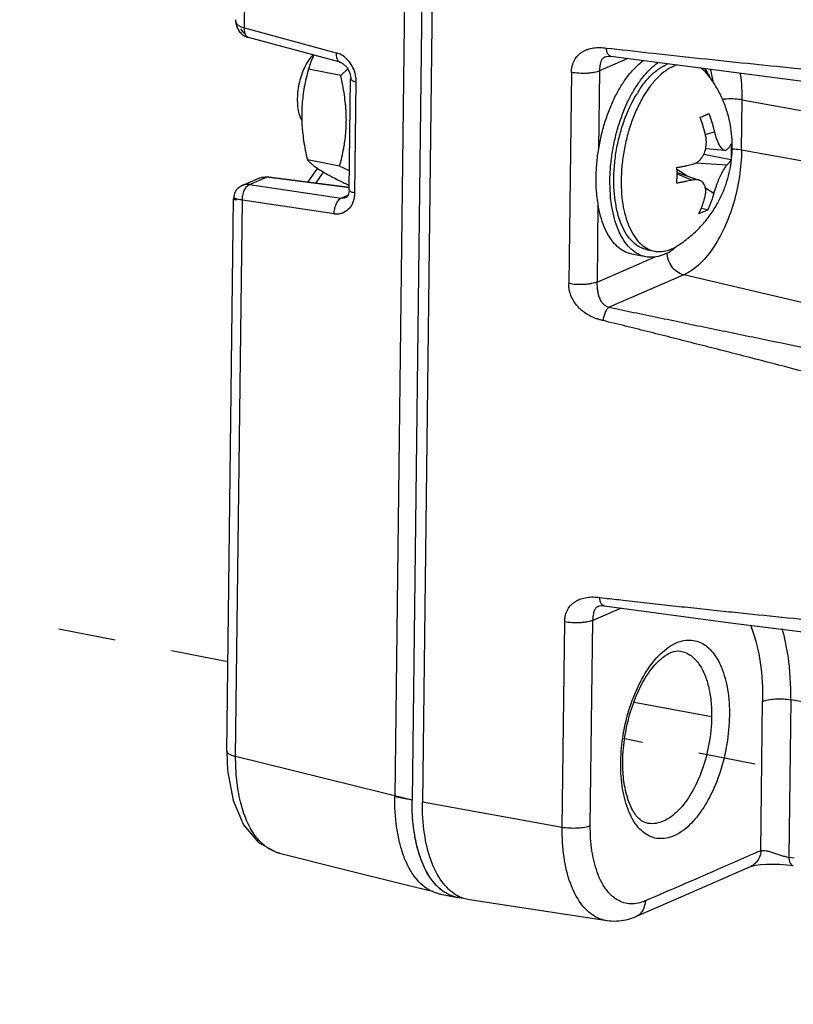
# Model space of a CAD drawing. Header units: inches. Extents: x -1 to 205, y 81 to 217.
# Tile 74 of 108: x 97.02 to 98.51, y 148.51 to 150.4. Entities that reach past the tile are written whole.
import ezdxf

# ---------------------------------------------------------------- set-up
doc = ezdxf.new("R2010")
doc.units = ezdxf.units.IN
doc.header["$LTSCALE"] = 1.1
doc.header["$MEASUREMENT"] = 0
doc.linetypes.add('DASHED', pattern=[0.2, 0.1, -0.1])
doc.layers.get('0').update_dxf_attribs({"linetype": 'CONTINUOUS'})
for name, color, linetype in [('02___PRT_ALL_AXES', 7, 'CONTINUOUS'), ('6_ALL_SURFS', 7, 'CONTINUOUS'), ('7_ALL_FEATURES', 7, 'CONTINUOUS')]:
    doc.layers.add(name, color=color, linetype=linetype)

msp = doc.modelspace()

# ---------------------------------------------------------------- linework, layer by layer
at = {"color": 4, "linetype": 'DASHED'}
for p, q in [((97.4234, 149.1666), (90.2806, 150.552)), ((100.811, 148.5096), (98.1849, 149.0189))]:
    msp.add_line(p, q, dxfattribs=at)
at = {"layer": '02___PRT_ALL_AXES', "color": 7, "linetype": 'Continuous'}
for p, q in [((98.2692, 150.3143), (98.2649, 150.3126)), ((98.3478, 150.2896), (98.3484, 150.2885)), ((98.1983, 150.239), (98.2035, 150.2489)), ((98.1574, 150.1114), (98.1579, 150.1184)), ((98.166, 150.0556), (98.165, 150.0658)), ((98.2279, 149.9574), (98.242, 149.9547)), ((98.2856, 149.9647), (98.2844, 149.9637)), ((98.2252, 149.9439), (98.1987, 149.949))]:
    msp.add_line(p, q, dxfattribs=at)
for points, start_tangent, end_tangent in [([(97.5652, 150.2059), (97.5626, 150.212), (97.5591, 150.2249), (97.5575, 150.2395), (97.5577, 150.2553), (97.5597, 150.2715), (97.5635, 150.2875), (97.5689, 150.3025), (97.5756, 150.3159), (97.5834, 150.3272), (97.5871, 150.3313)], (-0.444284, 0.895886), (0.697002, 0.717069)), ([(98.1689, 150.2556), (98.1807, 150.2761), (98.1942, 150.2948), (98.2085, 150.3103), (98.2205, 150.3205)], (0.462016, 0.886871), (0.805751, 0.592254)), ([(98.1954, 150.2505), (98.2072, 150.271), (98.2207, 150.2896), (98.235, 150.3052), (98.2489, 150.3166)], (0.462016, 0.886871), (0.817841, 0.575444)), ([(98.2243, 150.2797), (98.2327, 150.2892), (98.2486, 150.3032), (98.2649, 150.3126)], (0.634506, 0.772918), (0.917444, 0.397864)), ([(98.3379, 150.3052), (98.3445, 150.2955), (98.3478, 150.2896)], (0.610419, -0.792078), (0.467482, -0.884003)), ([(98.2035, 150.2489), (98.2038, 150.2493), (98.2176, 150.2711), (98.2243, 150.2797)], (0.486875, 0.873472), (0.634506, 0.772918)), ([(98.13, 150.0962), (98.1314, 150.1235), (98.135, 150.1512), (98.1406, 150.1788), (98.1481, 150.2055), (98.1575, 150.231), (98.1684, 150.2547), (98.1689, 150.2556)], (0.012225, 0.999925), (0.462016, 0.886871)), ([(98.1579, 150.1184), (98.1615, 150.1461), (98.1671, 150.1736), (98.1746, 150.2004), (98.184, 150.2259), (98.1949, 150.2496), (98.1954, 150.2505)], (0.089642, 0.995974), (0.462016, 0.886871)), ([(98.165, 150.0658), (98.1641, 150.08), (98.1645, 150.1089), (98.1675, 150.1387), (98.1731, 150.1684), (98.1812, 150.1972), (98.1915, 150.2245), (98.1983, 150.239)], (-0.085778, 0.996314), (0.448962, 0.893551)), ([(98.1565, 150.0911), (98.1574, 150.1114)], (0.012225, 0.999925), (0.070369, 0.997521)), ([(98.1314, 150.0623), (98.1308, 150.0698), (98.13, 150.0962)], (-0.097146, 0.99527), (0.012225, 0.999925)), ([(98.1579, 150.0571), (98.1573, 150.0647), (98.1565, 150.0911)], (-0.097146, 0.99527), (0.012225, 0.999925)), ([(98.1987, 149.949), (98.19, 149.9515), (98.1769, 149.9587), (98.1649, 149.9695), (98.1544, 149.9839), (98.1456, 150.0015), (98.1386, 150.022), (98.1337, 150.0449), (98.1314, 150.0623)], (-0.981632, 0.190785), (-0.097146, 0.99527)), ([(98.2252, 149.9439), (98.2165, 149.9464), (98.2034, 149.9535), (98.1914, 149.9644), (98.181, 149.9788), (98.1721, 149.9964), (98.1652, 150.0169), (98.1602, 150.0398), (98.1579, 150.0571)], (-0.981632, 0.190785), (-0.097146, 0.99527)), ([(98.1738, 150.019), (98.1714, 150.0274), (98.1665, 150.0525), (98.166, 150.0556)], (-0.300856, 0.953669), (-0.125257, 0.992124)), ([(98.2279, 149.9574), (98.2138, 149.9624), (98.2004, 149.9724), (98.1886, 149.9868), (98.1789, 150.0053), (98.1738, 150.019)], (-0.981612, 0.190889), (-0.300856, 0.953669)), ([(98.276, 149.9573), (98.2756, 149.9569), (98.2604, 149.9485), (98.2453, 149.9438), (98.2306, 149.9431), (98.2252, 149.9439)], (-0.821111, -0.570769), (-0.981632, 0.190785)), ([(98.2844, 149.9637), (98.276, 149.9573)], (-0.765724, -0.643169), (-0.821111, -0.570769))]:
    msp.add_spline(points, degree=3, dxfattribs=dict(at, start_tangent=start_tangent, end_tangent=end_tangent))
at = {"layer": '6_ALL_SURFS', "color": 7, "linetype": 'Continuous'}
for p, q in [((97.8315, 153.3628), (97.7769, 148.901)), ((97.8633, 148.7147), (97.8608, 148.7152)), ((97.8646, 148.7144), (97.8633, 148.7147))]:
    msp.add_line(p, q, dxfattribs=at)
for points, start_tangent, end_tangent in [([(97.8143, 148.7488), (97.8032, 148.767), (97.7938, 148.7887), (97.7862, 148.8139), (97.7808, 148.8414), (97.7777, 148.8704), (97.7769, 148.901)], (-0.588767, 0.808303), (0.011951, 0.999929)), ([(97.8415, 148.7232), (97.8271, 148.7341), (97.8143, 148.7488)], (-0.860524, 0.509411), (-0.588767, 0.808303)), ([(97.8608, 148.7152), (97.8574, 148.7162), (97.8415, 148.7232)], (-0.96988, 0.243582), (-0.860524, 0.509411)), ([(97.8742, 148.7132), (97.8646, 148.7144)], (-0.998752, 0.049941), (-0.981672, 0.190578))]:
    msp.add_spline(points, degree=3, dxfattribs=dict(at, start_tangent=start_tangent, end_tangent=end_tangent))
at = {"layer": '7_ALL_FEATURES', "color": 7, "linetype": 'Continuous'}
for p, q in [((97.7983, 153.3692), (97.7438, 148.9075)), ((97.8315, 153.3628), (97.7769, 148.901)), ((97.8514, 153.3588), (97.7968, 148.8973)), ((97.4556, 150.3829), (97.4756, 152.022)), ((97.4383, 150.397), (97.4384, 150.3952)), ((97.4556, 150.3829), (97.6314, 150.3355)), ((97.6391, 150.3171), (97.4629, 150.3646)), ((98.1497, 150.3445), (98.1598, 150.3434)), ((98.191, 150.3242), (98.1366, 150.3006)), ((98.5988, 150.2707), (98.1581, 150.3285)), ((98.2853, 150.3123), (98.279, 150.3099)), ((97.64, 150.2919), (97.5781, 150.3039)), ((97.64, 150.2919), (97.6534, 150.3043)), ((98.0826, 150.2976), (98.0776, 149.8924)), ((98.1366, 150.3006), (98.1348, 150.15)), ((97.6564, 150.0723), (97.659, 150.2856)), ((97.659, 150.2857), (97.659, 150.2856)), ((97.6672, 150.0662), (97.6698, 150.2795)), ((98.3484, 150.2885), (98.3476, 150.2895)), ((98.3522, 150.2897), (98.3526, 150.2879)), ((98.3526, 150.2879), (98.3537, 150.2812)), ((98.2337, 150.2711), (98.2306, 150.2667)), ((98.2342, 150.2716), (98.2337, 150.2711)), ((98.4091, 150.1492), (98.4103, 150.245)), ((98.4103, 150.245), (100.0946, 149.9415)), ((98.3393, 150.1788), (98.357, 150.1835)), ((98.3887, 150.1302), (98.3364, 150.1404)), ((98.3402, 150.1515), (98.3769, 150.1485)), ((98.4091, 150.1492), (100.0935, 149.8457)), ((97.6379, 150.1177), (97.576, 150.1297)), ((98.3809, 150.12), (98.3212, 150.1238)), ((97.5775, 150.0875), (97.5956, 150.1136)), ((97.5927, 150.0856), (97.6071, 150.1063)), ((97.6569, 150.1087), (97.6379, 150.1177)), ((98.2853, 150.1058), (98.285, 150.1153)), ((98.3038, 150.0993), (98.2851, 150.1116)), ((98.2853, 150.1058), (98.3279, 150.0908)), ((98.2853, 150.1001), (98.2853, 150.1058)), ((98.2853, 150.1031), (98.3144, 150.0911)), ((97.451, 150.0808), (97.483, 150.0946)), ((97.4648, 150.0823), (97.4979, 150.0967)), ((97.483, 150.0946), (97.4839, 150.095)), ((97.5018, 150.0973), (97.4878, 150.0961)), ((97.6569, 150.0761), (97.4979, 150.0967)), ((97.5019, 150.0973), (97.6571, 150.0773)), ((97.451, 150.0807), (97.4505, 150.0805)), ((97.4648, 150.0823), (97.641, 150.0564)), ((97.6564, 150.0722), (97.6564, 150.0723)), ((98.3556, 150.0652), (98.3398, 150.0756)), ((97.4213, 148.9949), (97.4342, 150.0549)), ((97.4342, 150.055), (97.4342, 150.0549)), ((97.4352, 150.0553), (97.4349, 150.0547)), ((97.4385, 148.9853), (97.4516, 150.0524)), ((97.4388, 150.0539), (97.4405, 150.0537)), ((97.6276, 150.0265), (97.4516, 150.0524)), ((97.641, 150.0564), (97.6537, 150.0619)), ((97.651, 150.0584), (97.6491, 150.0573)), ((97.6544, 150.0627), (97.651, 150.0584)), ((97.664, 150.0495), (97.6656, 150.0542)), ((98.1335, 150.0461), (98.1317, 149.8954)), ((98.1822, 150.0394), (98.1845, 150.0288)), ((98.3442, 150.034), (98.3314, 150.0365)), ((98.229, 149.9591), (98.2301, 149.9586)), ((98.2842, 149.9639), (98.2856, 149.9647)), ((98.1317, 149.8954), (98.243, 149.9437)), ((98.2981, 149.9091), (98.1552, 149.8471)), ((99.7944, 149.5593), (98.2981, 149.9091)), ((98.1369, 149.2902), (98.1469, 149.289)), ((98.1779, 149.2698), (98.1237, 149.2463)), ((98.0649, 148.849), (98.0697, 149.2433)), ((98.1189, 148.8521), (98.1237, 149.2463)), ((98.292, 149.1872), (98.292, 149.1872)), ((98.3516, 149.0613), (98.203, 149.0889)), ((98.446, 148.804), (98.4495, 149.0908)), ((98.5036, 149.0938), (98.4999, 148.7916)), ((100.2893, 148.772), (98.5036, 149.0938)), ((97.4217, 148.9952), (97.4231, 148.958)), ((97.4217, 148.995), (97.4221, 148.9935)), ((97.7769, 148.901), (97.4385, 148.9853)), ((98.1773, 148.9727), (98.1774, 148.9768)), ((98.1812, 148.9729), (98.1812, 148.9765)), ((97.7769, 148.901), (97.7438, 148.9075)), ((98.0649, 148.849), (97.7968, 148.8973)), ((98.4999, 148.7916), (98.5099, 148.7905)), ((98.4266, 148.774), (98.4263, 148.7739)), ((98.4957, 148.7773), (98.5083, 148.7759)), ((97.8415, 148.7232), (97.8368, 148.7263)), ((97.8314, 148.7208), (97.8646, 148.7144)), ((98.1509, 148.6698), (97.8868, 148.7099)), ((98.2064, 148.6777), (98.2063, 148.6776))]:
    msp.add_line(p, q, dxfattribs=at)
for points in [[(97.4383, 150.3988), (97.4383, 150.3986), (97.4383, 150.397)], [(97.4384, 150.3952), (97.4386, 150.3935), (97.4389, 150.3917), (97.4393, 150.3899), (97.4398, 150.3881), (97.4404, 150.3863), (97.4411, 150.3845), (97.4419, 150.3827), (97.4428, 150.381), (97.4438, 150.3792)], [(97.4438, 150.3792), (97.4449, 150.3775), (97.4461, 150.3758), (97.4475, 150.3742), (97.449, 150.3726), (97.4506, 150.3711)], [(97.4506, 150.3711), (97.4524, 150.3697), (97.4542, 150.3684), (97.4563, 150.3672), (97.4584, 150.3662), (97.4606, 150.3653), (97.4629, 150.3646)], [(97.6391, 150.3172), (97.6446, 150.3144), (97.6516, 150.3075)], [(98.1473, 150.3276), (98.1498, 150.3284), (98.1546, 150.3288), (98.1581, 150.3285)], [(97.6516, 150.3075), (97.6569, 150.2981), (97.6592, 150.2881), (97.6593, 150.2857)], [(97.4362, 150.0652), (97.4347, 150.0597), (97.4342, 150.0549)], [(97.4505, 150.0804), (97.4488, 150.0795), (97.4433, 150.0757), (97.439, 150.0708), (97.4362, 150.0652)], [(97.6564, 150.0722), (97.6564, 150.0707), (97.6544, 150.0627)], [(98.1344, 149.2733), (98.1369, 149.2741), (98.1417, 149.2745), (98.1452, 149.2742)], [(98.1453, 149.2742), (98.3875, 149.2415), (98.6294, 149.2113)], [(97.4231, 148.958), (97.4336, 148.9008), (97.4536, 148.8538), (97.4825, 148.8199), (97.5177, 148.8009), (97.5227, 148.7995)], [(97.5225, 148.7995), (97.6422, 148.7697), (97.7658, 148.7389), (97.8161, 148.7264)], [(98.2064, 148.6778), (98.2683, 148.7048), (98.3486, 148.74), (98.4263, 148.7739)], [(98.4266, 148.774), (98.4289, 148.7748), (98.4357, 148.7763), (98.4454, 148.7777), (98.457, 148.7785), (98.4696, 148.7787)], [(98.4696, 148.7787), (98.4827, 148.7783), (98.4957, 148.7773)]]:
    msp.add_lwpolyline(points, dxfattribs=at)
for points, start_tangent, end_tangent in [([(97.4474, 150.3855), (97.4432, 150.3885), (97.4402, 150.3922), (97.4388, 150.396), (97.4384, 150.3988)], (-0.883743, 0.467972), (-0.032618, 0.999468)), ([(97.4556, 150.3829), (97.4482, 150.3852), (97.4474, 150.3855)], (-0.983774, 0.179411), (-0.883743, 0.467972)), ([(97.4571, 150.3706), (97.4486, 150.3815)], (-0.770507, 0.637431), (-0.439393, 0.898295)), ([(97.456, 150.3746), (97.4556, 150.3829)], (-0.180212, 0.983628), (0.062418, 0.99805)), ([(97.4574, 150.3701), (97.456, 150.3746)], (-0.409434, 0.91234), (-0.180212, 0.983628)), ([(97.4631, 150.3645), (97.4586, 150.3679), (97.4574, 150.3701)], (-0.963956, 0.266062), (-0.409434, 0.91234)), ([(97.5883, 150.3308), (97.5829, 150.3177), (97.5781, 150.3039)], (-0.405882, -0.913925), (-0.300981, -0.95363)), ([(97.6314, 150.3355), (97.6319, 150.3271), (97.633, 150.3234), (97.6346, 150.3204), (97.6366, 150.3184), (97.639, 150.3172), (97.6391, 150.3172)], (-0.05762, -0.998339), (0.965627, -0.259932)), ([(97.6451, 150.3288), (97.6391, 150.3325), (97.6314, 150.3355)], (-0.810424, 0.585843), (-0.964311, 0.264772)), ([(98.0826, 150.2976), (98.083, 150.3043), (98.0842, 150.3106), (98.0885, 150.3214), (98.0951, 150.3303), (98.0992, 150.3339), (98.1037, 150.3371), (98.1086, 150.3397), (98.1138, 150.3418), (98.1251, 150.3446), (98.1372, 150.3454), (98.1434, 150.3451), (98.1497, 150.3445)], (-0.00499, 0.999988), (0.990833, -0.135093)), ([(98.1581, 150.3285), (98.1569, 150.3288), (98.155, 150.33), (98.1533, 150.3318), (98.1508, 150.3373), (98.1497, 150.3445)], (-0.988897, 0.148602), (-0.027548, 0.99962)), ([(98.1598, 150.3434), (98.24, 150.3344), (98.3302, 150.3246), (98.4204, 150.3152), (98.5105, 150.306), (98.8704, 150.2727), (99.2296, 150.2428), (99.5883, 150.2154)], (0.99419, -0.107636), (0.997342, -0.072859)), ([(97.6586, 150.3147), (97.6464, 150.3279), (97.6451, 150.3288)], (-0.566188, 0.824276), (-0.810424, 0.585843)), ([(97.667, 150.2976), (97.6669, 150.298), (97.6586, 150.3147)], (-0.302603, 0.953117), (-0.566188, 0.824276)), ([(98.1473, 150.3276), (98.1454, 150.3266), (98.1435, 150.3252), (98.1418, 150.3234), (98.1404, 150.3213), (98.1393, 150.3189), (98.1377, 150.3134), (98.1369, 150.3072), (98.1367, 150.3039), (98.1366, 150.3006)], (-0.915123, -0.403175), (0.000528, -1)), ([(97.5781, 150.3039), (97.5737, 150.2865), (97.5702, 150.2697), (97.5676, 150.2529), (97.5659, 150.2361), (97.5652, 150.2191), (97.5655, 150.2019), (97.5668, 150.1845), (97.5689, 150.1669), (97.572, 150.1487), (97.576, 150.1297)], (-0.269224, -0.963077), (0.224177, -0.974549)), ([(97.6466, 150.1564), (97.6484, 150.1687), (97.6501, 150.1855), (97.6508, 150.2025), (97.6505, 150.2197), (97.6492, 150.2371), (97.6471, 150.2547), (97.644, 150.2729), (97.64, 150.2919)], (0.165046, 0.986286), (-0.224177, 0.974549)), ([(97.6698, 150.2795), (97.6691, 150.2888), (97.667, 150.2976)], (0.008752, 0.999962), (-0.302603, 0.953117)), ([(98.1366, 150.3006), (98.1345, 150.2998), (98.1321, 150.299), (98.1264, 150.2976), (98.1196, 150.2966), (98.1122, 150.2959), (98.0966, 150.296), (98.0826, 150.2976)], (-0.917444, -0.397864), (-0.984146, 0.177361)), ([(98.279, 150.3099), (98.2635, 150.301), (98.2484, 150.288), (98.2342, 150.2716)], (-0.917444, -0.397864), (-0.604446, -0.796646)), ([(98.3476, 150.2895), (98.3366, 150.3015), (98.3303, 150.3064)], (-0.59752, 0.801854), (-0.832952, 0.553346)), ([(98.3489, 150.304), (98.3522, 150.2897)], (0.27274, -0.962088), (0.189957, -0.981792)), ([(98.4103, 150.245), (98.4072, 150.2934), (98.4068, 150.2959)], (0.012225, 0.999925), (-0.156132, 0.987736)), ([(97.6593, 150.2856), (97.6593, 150.2855), (97.6598, 150.2841), (97.6612, 150.2828), (97.6633, 150.2816), (97.6698, 150.2795)], (0.026405, -0.999651), (0.978982, -0.203946)), ([(98.3913, 150.1533), (98.3905, 150.1745), (98.3877, 150.1963), (98.3823, 150.2192), (98.3738, 150.2431), (98.3626, 150.2661), (98.3484, 150.2885)], (0.012225, 0.999925), (-0.586033, 0.810287)), ([(98.2306, 150.2667), (98.2205, 150.2512), (98.2085, 150.2282), (98.1982, 150.2029), (98.1898, 150.1759), (98.1836, 150.1479), (98.1796, 150.1195), (98.1781, 150.0916)], (-0.579017, -0.815316), (-0.012225, -0.999925)), ([(98.4103, 150.245), (98.3964, 150.2466), (98.3804, 150.2466), (98.3725, 150.2459)], (-0.984146, 0.177361), (-0.992054, -0.12581)), ([(98.3295, 150.2115), (98.3385, 150.2151), (98.3465, 150.2189)], (0.939038, 0.343813), (0.88732, 0.461155)), ([(98.3465, 150.2189), (98.3491, 150.2116), (98.3515, 150.2041), (98.3537, 150.1967), (98.3555, 150.1897), (98.357, 150.1835)], (0.349811, -0.93682), (0.221092, -0.975253)), ([(98.3401, 150.1761), (98.3386, 150.1823), (98.3367, 150.1893), (98.3345, 150.1967), (98.3321, 150.2042), (98.3295, 150.2115)], (-0.221092, 0.975253), (-0.349811, 0.93682)), ([(98.357, 150.1835), (98.359, 150.176), (98.361, 150.1699), (98.363, 150.1649), (98.365, 150.1606), (98.367, 150.157), (98.3692, 150.1539), (98.3713, 150.1515), (98.3733, 150.1499), (98.375, 150.149), (98.3767, 150.1485), (98.3769, 150.1485)], (0.221092, -0.975253), (0.996762, -0.080405)), ([(98.3402, 150.1515), (98.3408, 150.1546), (98.3414, 150.161), (98.3413, 150.1681), (98.3401, 150.1761)], (0.211193, 0.977444), (-0.221092, 0.975253)), ([(98.3813, 150.1502), (98.3831, 150.1519), (98.3848, 150.1539), (98.3865, 150.156), (98.3879, 150.1582), (98.3891, 150.1604)], (0.730532, 0.682878), (0.412821, 0.910812)), ([(98.3891, 150.1604), (98.3893, 150.1528), (98.3894, 150.1452)], (0.054844, -0.998495), (-0.012225, -0.999925)), ([(97.6379, 150.1177), (97.6423, 150.1351), (97.6458, 150.152), (97.6466, 150.1564)], (0.269224, 0.963077), (0.165046, 0.986286)), ([(98.4091, 150.1492), (98.4048, 150.0977), (98.3934, 150.0464), (98.3756, 149.9989), (98.3528, 149.9585), (98.3263, 149.9279), (98.2981, 149.9091)], (-0.012232, -0.999925), (-0.917442, -0.39787)), ([(98.3147, 150.1213), (98.3206, 150.1234), (98.3254, 150.1264), (98.3293, 150.1299), (98.3326, 150.1339), (98.3354, 150.1384), (98.3378, 150.1434), (98.3396, 150.1488), (98.3402, 150.1515)], (0.972233, 0.234015), (0.211193, 0.977444)), ([(98.3769, 150.1485), (98.3783, 150.1486), (98.3799, 150.1491), (98.3813, 150.1502)], (0.996762, -0.080405), (0.730532, 0.682878)), ([(98.3894, 150.1452), (98.3892, 150.1377), (98.3887, 150.1302)], (-0.012225, -0.999925), (-0.080904, -0.996722)), ([(98.3898, 150.1301), (98.3899, 150.1316), (98.3913, 150.1533)], (0.114906, 0.993376), (0.012225, 0.999925)), ([(98.3911, 150.151), (98.3948, 150.1508), (98.4091, 150.1492)], (0.999594, -0.028494), (0.984146, -0.177361)), ([(97.576, 150.1297), (97.5805, 150.1252), (97.5857, 150.1208), (97.5916, 150.1163), (97.5984, 150.1116), (97.6061, 150.1068), (97.6148, 150.1018), (97.6245, 150.0966), (97.6352, 150.0911), (97.6469, 150.0854), (97.6565, 150.0809)], (0.689389, -0.724391), (0.907329, -0.420421)), ([(98.2856, 149.9647), (98.309, 149.9816), (98.331, 150.0024), (98.3489, 150.0244), (98.3627, 150.0461), (98.3732, 150.0674), (98.381, 150.0887), (98.3866, 150.1101), (98.3898, 150.1301)], (0.846465, 0.532444), (0.114906, 0.993376)), ([(98.3887, 150.1302), (98.3876, 150.1281), (98.3861, 150.1259), (98.3845, 150.1237), (98.3827, 150.1217), (98.3809, 150.12)], (-0.412821, -0.910812), (-0.730532, -0.682878)), ([(98.285, 150.1153), (98.2915, 150.1164), (98.298, 150.1176), (98.3042, 150.1189), (98.3098, 150.1201), (98.3147, 150.1213)], (0.986332, 0.16477), (0.972233, 0.234015)), ([(98.3809, 150.12), (98.3785, 150.1172), (98.376, 150.1137), (98.3737, 150.1099), (98.3714, 150.1057), (98.3691, 150.1011), (98.3667, 150.0961), (98.3644, 150.0908), (98.3622, 150.0852), (98.36, 150.0792), (98.3578, 150.0725), (98.3556, 150.0652)], (-0.730532, -0.682878), (-0.265602, -0.964083)), ([(97.4839, 150.095), (97.4853, 150.0955), (97.4979, 150.0967)], (0.930406, 0.36653), (0.991421, -0.130707)), ([(97.4979, 150.0967), (97.5013, 150.0974), (97.5019, 150.0973)], (0.913107, 0.40772), (0.991107, -0.13307)), ([(98.1781, 150.0916), (98.179, 150.0646), (98.1822, 150.0394)], (-0.012225, -0.999925), (0.182261, -0.98325)), ([(98.2846, 150.0851), (98.2851, 150.0926), (98.2853, 150.1001)], (0.080904, 0.996722), (0.012225, 0.999925)), ([(98.3144, 150.0911), (98.3095, 150.09), (98.3039, 150.0887), (98.2978, 150.0875), (98.2912, 150.0863), (98.2846, 150.0851)], (-0.972233, -0.234015), (-0.986332, -0.16477)), ([(98.3279, 150.0908), (98.3274, 150.091), (98.3245, 150.0917), (98.3213, 150.0919), (98.3178, 150.0917), (98.3144, 150.0911)], (-0.94373, 0.330716), (-0.972233, -0.234015)), ([(98.3386, 150.0578), (98.34, 150.0646), (98.3403, 150.0702), (98.3399, 150.075), (98.3389, 150.0791), (98.3374, 150.0826), (98.3354, 150.0856), (98.3329, 150.0881), (98.3301, 150.0899), (98.3279, 150.0908)], (0.265602, 0.964083), (-0.94373, 0.330716)), ([(97.4648, 150.0823), (97.4568, 150.0823), (97.451, 150.0807)], (-0.991858, 0.127348), (-0.917189, -0.398452)), ([(97.4516, 150.0524), (97.4522, 150.0617), (97.4551, 150.0713), (97.4596, 150.0785)], (-0.037024, 0.999314), (0.67064, 0.741783)), ([(97.4596, 150.0785), (97.4648, 150.0823)], (0.67064, 0.741783), (0.925647, 0.378389)), ([(97.6672, 150.0662), (97.6607, 150.0682), (97.6584, 150.0695), (97.6569, 150.0708), (97.6564, 150.0722)], (-0.978982, 0.203946), (0.005797, 0.999983)), ([(97.6656, 150.0542), (97.6663, 150.0573), (97.6672, 150.0662)], (0.257589, 0.966255), (0.015757, 0.999876)), ([(98.3556, 150.0652), (98.354, 150.0595), (98.352, 150.0533), (98.3496, 150.0468), (98.347, 150.0403), (98.3442, 150.034)], (-0.265602, -0.964083), (-0.422017, -0.906588)), ([(97.4348, 150.0547), (97.4348, 150.0546), (97.4388, 150.0537)], (-0.374487, -0.927232), (0.999049, 0.043594)), ([(97.4516, 150.0524), (97.4413, 150.0546), (97.4352, 150.0553)], (-0.974291, 0.225292), (-0.647516, -0.762052)), ([(97.6276, 150.0265), (97.6285, 150.0361), (97.6297, 150.0407), (97.6314, 150.045), (97.6334, 150.0489), (97.6357, 150.0522), (97.6383, 150.0547), (97.641, 150.0564)], (-0.032403, 0.999475), (0.92707, 0.374887)), ([(97.6276, 150.0265), (97.6354, 150.0263), (97.6427, 150.0279), (97.6552, 150.0359), (97.6639, 150.0491), (97.664, 150.0495)], (0.990033, -0.140837), (0.365893, 0.930657)), ([(97.6491, 150.0574), (97.6483, 150.057), (97.6447, 150.0562), (97.641, 150.0564)], (-0.917427, -0.397904), (-0.987123, 0.159963)), ([(98.3272, 150.0266), (98.33, 150.0329), (98.3326, 150.0394), (98.335, 150.0459), (98.337, 150.0522), (98.3386, 150.0578)], (0.422017, 0.906588), (0.265602, 0.964083)), ([(98.1845, 150.0288), (98.1879, 150.0166)], (0.233134, -0.972445), (0.29921, -0.954187)), ([(98.3442, 150.034), (98.3362, 150.0302), (98.3272, 150.0266)], (-0.88732, -0.461155), (-0.939038, -0.343813)), ([(98.1879, 150.0166), (98.1957, 149.9966), (98.2055, 149.98), (98.2171, 149.9673), (98.229, 149.9591)], (0.29921, -0.954187), (0.892842, -0.45037)), ([(98.2301, 149.9586), (98.242, 149.9547)], (0.902918, -0.429813), (0.981525, -0.191332)), ([(98.242, 149.9547), (98.2443, 149.9543), (98.2593, 149.9544), (98.2747, 149.9589)], (0.981525, -0.191332), (0.917444, 0.397864)), ([(98.2981, 149.9091), (98.2857, 149.9148), (98.2752, 149.9253), (98.2684, 149.9389), (98.2661, 149.9518)], (-0.973735, 0.227684), (-0.031549, 0.999502)), ([(98.2747, 149.9589), (98.2842, 149.9639)], (0.917444, 0.397864), (0.855963, 0.517037)), ([(98.1317, 149.8954), (98.1296, 149.8946), (98.1272, 149.8938), (98.1214, 149.8925), (98.1146, 149.8914), (98.1072, 149.8908), (98.0917, 149.8908), (98.0776, 149.8924)], (-0.929428, -0.369004), (-0.984146, 0.177363)), ([(98.1317, 149.8954), (98.1316, 149.8919), (98.1317, 149.8882), (98.1324, 149.8804), (98.1338, 149.8724), (98.1362, 149.865), (98.1378, 149.8616), (98.1397, 149.8584), (98.1441, 149.8531), (98.1494, 149.8493), (98.1523, 149.848), (98.1552, 149.8471)], (-0.047711, -0.998861), (0.974437, -0.224661)), ([(98.1433, 149.8215), (98.1371, 149.8231), (98.1308, 149.8251), (98.1188, 149.8302), (98.1076, 149.8371), (98.1025, 149.8411), (98.0977, 149.8455), (98.0893, 149.8553), (98.083, 149.8665), (98.0789, 149.8788), (98.0779, 149.8855), (98.0776, 149.8924)], (-0.97589, 0.218265), (0.028326, 0.999599)), ([(98.1552, 149.8471), (98.154, 149.8465), (98.1529, 149.8457), (98.1509, 149.8435), (98.149, 149.8406), (98.1473, 149.8372), (98.1446, 149.8295), (98.1433, 149.8215)], (-0.930557, -0.366146), (-0.058602, -0.998281)), ([(98.1552, 149.8471), (98.202, 149.8373), (98.2489, 149.8276), (98.2957, 149.8178), (98.3426, 149.8081), (98.3894, 149.7985), (98.4363, 149.7888), (98.5301, 149.7696), (98.624, 149.7505), (98.718, 149.7315), (98.9065, 149.6938), (99.0953, 149.6562), (99.2847, 149.6188), (99.4746, 149.5814), (99.5699, 149.5627), (99.6653, 149.5441)], (0.978785, -0.20489), (0.981506, -0.191431)), ([(99.5787, 149.4326), (99.4888, 149.4583), (99.399, 149.4839), (99.2196, 149.5346), (99.0405, 149.5846), (98.8614, 149.6341), (98.6824, 149.6827), (98.5928, 149.7066), (98.5032, 149.7302), (98.4134, 149.7534), (98.3685, 149.765), (98.3235, 149.7764), (98.2786, 149.7878), (98.2335, 149.7991), (98.1885, 149.8104), (98.1433, 149.8215)], (-0.961152, 0.276018), (-0.970965, 0.239224)), ([(98.0697, 149.2433), (98.0701, 149.2501), (98.0713, 149.2563), (98.0756, 149.2671), (98.0822, 149.276), (98.0863, 149.2796), (98.0908, 149.2827), (98.0957, 149.2854), (98.1009, 149.2875), (98.1122, 149.2903), (98.1182, 149.291), (98.1243, 149.2911), (98.1306, 149.2909), (98.1369, 149.2902)], (-0.007599, 0.999971), (0.990984, -0.133979)), ([(98.1344, 149.2733), (98.1325, 149.2723), (98.1306, 149.2709), (98.1289, 149.2691), (98.1275, 149.2671), (98.1264, 149.2647), (98.1248, 149.2591), (98.124, 149.2529), (98.1238, 149.2497), (98.1237, 149.2463)], (-0.915172, -0.403063), (0.000615, -1)), ([(98.1452, 149.2742), (98.144, 149.2745), (98.1421, 149.2757), (98.1404, 149.2776), (98.139, 149.28), (98.1379, 149.283), (98.1372, 149.2864), (98.1369, 149.2883), (98.1369, 149.2892), (98.1369, 149.2902)], (-0.988954, 0.148225), (-0.02019, 0.999796)), ([(98.1469, 149.289), (98.182, 149.285), (98.2271, 149.28), (98.2722, 149.275), (98.3173, 149.2701), (98.3623, 149.2653), (98.4073, 149.2606), (98.4973, 149.2514), (98.5872, 149.2425), (98.677, 149.234), (98.8543, 149.2182)], (0.993484, -0.113971), (0.996272, -0.086264)), ([(98.1237, 149.2463), (98.1217, 149.2455), (98.1192, 149.2447), (98.1135, 149.2434), (98.1067, 149.2423), (98.0993, 149.2417), (98.0837, 149.2417), (98.0697, 149.2433)], (-0.917444, -0.397864), (-0.984146, 0.177361)), ([(98.4262, 149.237), (98.4288, 149.2302), (98.4447, 149.1655), (98.4495, 149.0908)], (0.367781, -0.929913), (-0.009669, -0.999953)), ([(98.5036, 149.0938), (98.4982, 149.1782), (98.4872, 149.2297)], (0.012225, 0.999925), (-0.275882, 0.961192)), ([(98.2689, 149.1947), (98.2849, 149.2036)], (0.824085, 0.566466), (0.923185, 0.384357)), ([(98.2849, 149.2036), (98.2986, 149.2076), (98.3269, 149.2051), (98.3515, 149.1874), (98.3704, 149.156), (98.3821, 149.1134), (98.3857, 149.0631)], (0.923185, 0.384357), (-0.009087, -0.999959)), ([(98.1774, 148.9768), (98.1821, 149.0267), (98.195, 149.08), (98.215, 149.1282), (98.2403, 149.1675), (98.2689, 149.1947)], (0.026758, 0.999642), (0.824085, 0.566466)), ([(98.1812, 148.9765), (98.1853, 149.0236), (98.196, 149.0706), (98.2124, 149.1133), (98.2326, 149.148), (98.2542, 149.1721), (98.2746, 149.185), (98.292, 149.1872)], (0.012225, 0.999925), (0.985376, -0.170392)), ([(98.292, 149.1872), (98.2973, 149.1859), (98.3127, 149.1779), (98.3262, 149.1639), (98.3321, 149.1549), (98.3372, 149.1445), (98.3454, 149.1202), (98.3502, 149.092), (98.3516, 149.0613)], (0.985705, -0.168481), (-0.012225, -0.999925)), ([(98.4495, 149.0908), (98.46, 149.0938), (98.4739, 149.0954), (98.4892, 149.0954), (98.5036, 149.0938)], (0.91741, 0.397942), (0.984146, -0.177361)), ([(98.3857, 149.0631), (98.3809, 149.0091), (98.368, 148.9558), (98.348, 148.9076), (98.3227, 148.8683), (98.2941, 148.8411), (98.2644, 148.8282), (98.2361, 148.8307), (98.2115, 148.8484)], (-0.015354, -0.999882), (-0.666174, 0.745796)), ([(98.3516, 149.0613), (98.3465, 149.0095), (98.3331, 148.959), (98.3126, 148.9146), (98.287, 148.8808), (98.2588, 148.8607), (98.2309, 148.8565), (98.2279, 148.857)], (-0.012225, -0.999925), (-0.975994, 0.217796)), ([(97.4221, 148.9935), (97.4226, 148.9927), (97.4247, 148.9906), (97.4281, 148.9886), (97.4328, 148.9868), (97.4385, 148.9853)], (0.422432, -0.906394), (0.978982, -0.203946)), ([(97.5004, 148.8093), (97.496, 148.8124), (97.4759, 148.8331), (97.4596, 148.8622), (97.4478, 148.8983), (97.4406, 148.9399), (97.4385, 148.9853)], (-0.837899, 0.545826), (0.012225, 0.999925)), ([(98.2115, 148.8484), (98.1926, 148.8798), (98.1809, 148.9224), (98.1773, 148.9727)], (-0.666174, 0.745796), (0.009087, 0.999959)), ([(98.2279, 148.857), (98.2142, 148.8641), (98.2013, 148.88), (98.1906, 148.9047), (98.1834, 148.9375), (98.1812, 148.9729)], (-0.977627, 0.210348), (0.000645, 1)), ([(97.8158, 148.7258), (97.8084, 148.7296), (97.794, 148.7406), (97.7812, 148.7552), (97.77, 148.7734), (97.7606, 148.7952), (97.7531, 148.8203), (97.7477, 148.8478), (97.7446, 148.8768), (97.7438, 148.9075)], (-0.912675, 0.408686), (0.011951, 0.999929)), ([(97.8143, 148.7488), (97.7981, 148.7777), (97.7863, 148.8137), (97.7791, 148.8553), (97.7769, 148.901)], (-0.589408, 0.807836), (0.011951, 0.999929)), ([(97.8343, 148.745), (97.8134, 148.7853), (97.8007, 148.8373), (97.7968, 148.8973)], (-0.589161, 0.808015), (0.012225, 0.999925)), ([(98.1509, 148.6698), (98.1269, 148.6785), (98.1007, 148.7033), (98.0807, 148.7419), (98.0685, 148.7916), (98.0649, 148.849)], (-0.98768, 0.156487), (0.012225, 0.999925)), ([(98.1189, 148.8521), (98.1084, 148.849), (98.0945, 148.8474), (98.0792, 148.8474), (98.0649, 148.849)], (-0.917427, -0.397904), (-0.984146, 0.177361)), ([(98.224, 148.7078), (98.1963, 148.7022), (98.1706, 148.7101), (98.1487, 148.7307), (98.1322, 148.7629), (98.122, 148.8043), (98.1189, 148.8521)], (-0.920073, -0.391747), (0.009736, 0.999953)), ([(97.5127, 148.8028), (97.5004, 148.8093)], (-0.923493, 0.383616), (-0.837899, 0.545826)), ([(97.5225, 148.7995), (97.5191, 148.8005), (97.5127, 148.8028)], (-0.970827, 0.23978), (-0.923493, 0.383616)), ([(98.446, 148.804), (98.4185, 148.7926)], (-0.928509, -0.371311), (-0.917661, -0.397364)), ([(98.446, 148.804), (98.443, 148.7909), (98.4355, 148.7802), (98.4266, 148.774)], (-0.012226, -0.999925), (-0.912683, -0.408668)), ([(98.446, 148.804), (98.4481, 148.8046), (98.4505, 148.8048), (98.4562, 148.8042), (98.4629, 148.8027), (98.4703, 148.8004), (98.4742, 148.7991), (98.4781, 148.7978), (98.4859, 148.7952), (98.4933, 148.793), (98.4967, 148.7921), (98.4983, 148.7918), (98.4999, 148.7916)], (0.93324, 0.359254), (0.991616, -0.129219)), ([(98.4185, 148.7926), (98.372, 148.772), (98.2981, 148.7399), (98.224, 148.7078)], (-0.917661, -0.397364), (-0.917419, -0.397923)), ([(98.4999, 148.7916), (98.4999, 148.7897), (98.5001, 148.7879), (98.5008, 148.7846), (98.5034, 148.7792), (98.507, 148.7762), (98.5083, 148.7759)], (-0.012225, -0.999925), (0.990963, -0.134135)), ([(97.8368, 148.7263), (97.8343, 148.7281), (97.8143, 148.7488)], (-0.819796, 0.572656), (-0.589408, 0.807836)), ([(97.8617, 148.7191), (97.8343, 148.745)], (-0.860512, 0.50943), (-0.589161, 0.808015)), ([(97.8314, 148.7208), (97.8243, 148.7226), (97.8158, 148.7258)], (-0.981672, 0.19058), (-0.912675, 0.408686)), ([(97.8608, 148.7152), (97.8573, 148.7161), (97.8415, 148.7232)], (-0.97048, 0.24118), (-0.858618, 0.512615)), ([(97.8742, 148.7132), (97.8608, 148.7152)], (-0.998943, 0.045963), (-0.97048, 0.24118)), ([(97.8762, 148.7125), (97.8617, 148.7191)], (-0.950732, 0.310015), (-0.860512, 0.50943)), ([(97.8868, 148.71), (97.8762, 148.7125)], (-0.987789, 0.155797), (-0.950732, 0.310015)), ([(98.224, 148.7078), (98.2214, 148.6942), (98.2143, 148.683), (98.2064, 148.6778)], (-0.012249, -0.999925), (-0.917216, -0.39839)), ([(98.2063, 148.6776), (98.1873, 148.6713), (98.1688, 148.6688), (98.1509, 148.6698)], (-0.917377, -0.39802), (-0.988634, 0.150342))]:
    msp.add_spline(points, degree=3, dxfattribs=dict(at, start_tangent=start_tangent, end_tangent=end_tangent))

doc.saveas('drawing.dxf')
